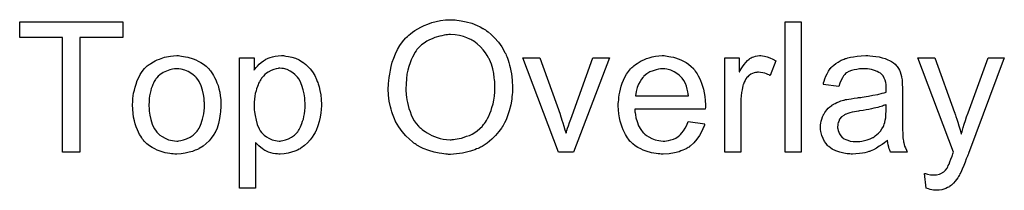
# Model space of a CAD drawing. Extents: x -1.3 to 9.2, y -4.6 to 3.5.
# Tile 13 of 215: x 0.417 to 1.023, y -2.455 to -2.35. Entities that reach past the tile are written whole.
import ezdxf

# ---------------------------------------------------------------- set-up
doc = ezdxf.new("R2010")
doc.units = 0
doc.layers.add('acc-ni-360-23-a_legend_top', color=2, linetype='CONTINUOUS')

msp = doc.modelspace()

# ---------------------------------------------------------------- linework, layer by layer
at = {"layer": 'acc-ni-360-23-a_legend_top', "color": 2}
for points in [[(0.683538, -2.350588), (0.684579, -2.350588), (0.68562, -2.350703), (0.687009, -2.350935), (0.688397, -2.351166), (0.691405, -2.351745), (0.694876, -2.35267), (0.698231, -2.354059), (0.699967, -2.354869), (0.701702, -2.355794), (0.701818, -2.35591), (0.70205, -2.356026), (0.702512, -2.356373), (0.703207, -2.35672), (0.703901, -2.357298), (0.704826, -2.357992), (0.706793, -2.359612), (0.708876, -2.361695), (0.71119, -2.36424), (0.713388, -2.367248), (0.715239, -2.370604), (0.715239, -2.370719), (0.715471, -2.371066), (0.715702, -2.371529), (0.715934, -2.372224), (0.716396, -2.373149), (0.716744, -2.37419), (0.717206, -2.375463), (0.717669, -2.376852), (0.718016, -2.378356), (0.718479, -2.379975), (0.718942, -2.381827), (0.719289, -2.383678), (0.719752, -2.387727), (0.719983, -2.392124), (0.719983, -2.39224), (0.719983, -2.392702), (0.719983, -2.393281), (0.719867, -2.394206), (0.719867, -2.395248), (0.719752, -2.396521), (0.71952, -2.397909), (0.719405, -2.399413), (0.718826, -2.402768), (0.7179, -2.406471), (0.716628, -2.410173), (0.715934, -2.412024), (0.715008, -2.413876), (0.715008, -2.413991), (0.714777, -2.414338), (0.714545, -2.414801), (0.714082, -2.415495), (0.71362, -2.416305), (0.713041, -2.417115), (0.711421, -2.419313), (0.709454, -2.421627), (0.70714, -2.424057), (0.704364, -2.426371), (0.701124, -2.428454), (0.701008, -2.428454), (0.700777, -2.428685), (0.700198, -2.428917), (0.699504, -2.429264), (0.698694, -2.429611), (0.697769, -2.429958), (0.696612, -2.430421), (0.695339, -2.430883), (0.693951, -2.431346), (0.692447, -2.431809), (0.689091, -2.432503), (0.685505, -2.433082), (0.681686, -2.433313), (0.680529, -2.433313), (0.679835, -2.433198), (0.678794, -2.433198), (0.677637, -2.432966), (0.676364, -2.43285), (0.67486, -2.432619), (0.671736, -2.431925), (0.668381, -2.430999), (0.66491, -2.429611), (0.663174, -2.428801), (0.661439, -2.427875), (0.661323, -2.42776), (0.661092, -2.427644), (0.660629, -2.427297), (0.659935, -2.426834), (0.659241, -2.426371), (0.658431, -2.425677), (0.656464, -2.423941), (0.654265, -2.421859), (0.651952, -2.419314), (0.649869, -2.416421), (0.647902, -2.413066), (0.647902, -2.41295), (0.647671, -2.412603), (0.647439, -2.41214), (0.647208, -2.411446), (0.646861, -2.41052), (0.646514, -2.409479), (0.646051, -2.408322), (0.645704, -2.407049), (0.645241, -2.405545), (0.644778, -2.404041), (0.644084, -2.40057), (0.643621, -2.396983), (0.64339, -2.39305), (0.64339, -2.392934), (0.64339, -2.392818), (0.64339, -2.392124), (0.643505, -2.391083), (0.643505, -2.389694), (0.643737, -2.388075), (0.643968, -2.386108), (0.644315, -2.383909), (0.644778, -2.381595), (0.645241, -2.379166), (0.645935, -2.37662), (0.646861, -2.374075), (0.647902, -2.371414), (0.649059, -2.368868), (0.650563, -2.366323), (0.652183, -2.364009), (0.654034, -2.361811), (0.65415, -2.361695), (0.654497, -2.361348), (0.655191, -2.360769), (0.656001, -2.360075), (0.657042, -2.359149), (0.658315, -2.358224), (0.659819, -2.357183), (0.661555, -2.356141), (0.663406, -2.3551), (0.665488, -2.354059), (0.667802, -2.353133), (0.670232, -2.352207), (0.672893, -2.351513), (0.67567, -2.350935), (0.678562, -2.350588), (0.681686, -2.350472), (0.682728, -2.350472), (0.683538, -2.350588)], [(0.480021, -2.361348), (0.453642, -2.361348), (0.453642, -2.431925), (0.442997, -2.431925), (0.442997, -2.361348), (0.416618, -2.361348), (0.416618, -2.35186), (0.480021, -2.35186), (0.480021, -2.361348)], [(0.897467, -2.431925), (0.887632, -2.431925), (0.887632, -2.35186), (0.897467, -2.35186), (0.897467, -2.431925)], [(0.681686, -2.359612), (0.680645, -2.359612), (0.679835, -2.359728), (0.678794, -2.359844), (0.677753, -2.360075), (0.67648, -2.360307), (0.675091, -2.360538), (0.672083, -2.361463), (0.670463, -2.362158), (0.668844, -2.362852), (0.667108, -2.363778), (0.665488, -2.364819), (0.663869, -2.365976), (0.662365, -2.367364), (0.662249, -2.36748), (0.662017, -2.367711), (0.66167, -2.368174), (0.661092, -2.368868), (0.660513, -2.369678), (0.659819, -2.37072), (0.659125, -2.371992), (0.658315, -2.373496), (0.657621, -2.375116), (0.656811, -2.377083), (0.656117, -2.379166), (0.655538, -2.38148), (0.65496, -2.384025), (0.654613, -2.386918), (0.654381, -2.389926), (0.654265, -2.393165), (0.654265, -2.393281), (0.654265, -2.393744), (0.654265, -2.394554), (0.654381, -2.395595), (0.654497, -2.396752), (0.654728, -2.39814), (0.65496, -2.39976), (0.655191, -2.40138), (0.656117, -2.405082), (0.656811, -2.406934), (0.657505, -2.408901), (0.658431, -2.410752), (0.659472, -2.412603), (0.660629, -2.414338), (0.662017, -2.415958), (0.662133, -2.416074), (0.662365, -2.416305), (0.662827, -2.416768), (0.663406, -2.417231), (0.664216, -2.417925), (0.665141, -2.418619), (0.666183, -2.419314), (0.66734, -2.420123), (0.668728, -2.420933), (0.670232, -2.421628), (0.671852, -2.422322), (0.673587, -2.423016), (0.675439, -2.423479), (0.67729, -2.423941), (0.679372, -2.424173), (0.681571, -2.424289), (0.682149, -2.424289), (0.682728, -2.424173), (0.683538, -2.424173), (0.684579, -2.424057), (0.685736, -2.423826), (0.687124, -2.423594), (0.688513, -2.423247), (0.690133, -2.422785), (0.691637, -2.422206), (0.693372, -2.421628), (0.694992, -2.420818), (0.696612, -2.419776), (0.698231, -2.418735), (0.699851, -2.417462), (0.701355, -2.415958), (0.701471, -2.415843), (0.701702, -2.415611), (0.70205, -2.415033), (0.702628, -2.414338), (0.703207, -2.413528), (0.703785, -2.412487), (0.704479, -2.411214), (0.705289, -2.409826), (0.705983, -2.408206), (0.706678, -2.406355), (0.707256, -2.404388), (0.70795, -2.402305), (0.708413, -2.399992), (0.70876, -2.397446), (0.708992, -2.394785), (0.709107, -2.392008), (0.709107, -2.391892), (0.709107, -2.391545), (0.709107, -2.391083), (0.709107, -2.390388), (0.708992, -2.389579), (0.708992, -2.388537), (0.708876, -2.387496), (0.708644, -2.386223), (0.708297, -2.383562), (0.707719, -2.380785), (0.706909, -2.377777), (0.705752, -2.375), (0.705752, -2.374885), (0.705636, -2.374653), (0.705405, -2.374306), (0.705173, -2.373843), (0.704364, -2.372455), (0.703322, -2.370835), (0.701934, -2.368984), (0.700198, -2.367133), (0.698231, -2.365282), (0.696033, -2.363662), (0.695918, -2.363662), (0.695802, -2.36343), (0.695455, -2.363315), (0.694876, -2.362968), (0.694298, -2.362736), (0.693604, -2.362389), (0.691868, -2.361579), (0.689785, -2.360885), (0.687356, -2.360191), (0.684579, -2.359728), (0.681686, -2.359612)], [(0.515194, -2.372686), (0.516235, -2.372802), (0.517392, -2.373034), (0.518665, -2.373265), (0.520169, -2.373496), (0.523293, -2.374538), (0.524913, -2.375116), (0.526533, -2.375926), (0.528153, -2.376736), (0.529772, -2.377893), (0.531276, -2.37905), (0.53278, -2.380438), (0.532896, -2.380554), (0.533128, -2.380785), (0.533475, -2.381248), (0.533938, -2.381827), (0.534516, -2.382637), (0.53521, -2.383678), (0.535904, -2.384835), (0.536599, -2.386108), (0.537293, -2.387496), (0.537987, -2.389231), (0.538681, -2.390967), (0.53926, -2.392934), (0.539722, -2.395017), (0.54007, -2.397215), (0.540301, -2.399529), (0.540417, -2.402074), (0.540417, -2.40219), (0.540417, -2.402537), (0.540417, -2.403115), (0.540417, -2.403925), (0.540301, -2.404851), (0.540185, -2.406008), (0.540185, -2.407165), (0.539954, -2.408438), (0.539607, -2.41133), (0.538913, -2.414223), (0.538103, -2.417115), (0.536946, -2.419776), (0.536946, -2.419892), (0.53683, -2.420008), (0.536599, -2.420355), (0.536367, -2.420818), (0.535557, -2.421975), (0.534516, -2.423363), (0.533128, -2.424983), (0.531392, -2.426603), (0.529425, -2.428222), (0.527111, -2.429727), (0.526995, -2.429727), (0.52688, -2.429842), (0.526533, -2.430074), (0.525954, -2.430305), (0.525376, -2.430536), (0.524682, -2.430768), (0.522946, -2.431462), (0.520979, -2.432041), (0.518549, -2.432619), (0.516004, -2.433082), (0.513227, -2.433198), (0.51207, -2.433198), (0.511145, -2.433082), (0.510103, -2.432966), (0.508946, -2.432735), (0.507558, -2.432503), (0.50617, -2.432272), (0.503046, -2.431346), (0.50131, -2.430652), (0.49969, -2.429958), (0.49807, -2.429032), (0.496451, -2.427991), (0.494947, -2.426834), (0.493442, -2.425446), (0.493327, -2.42533), (0.493095, -2.425099), (0.492748, -2.424636), (0.492286, -2.423941), (0.491707, -2.423132), (0.491128, -2.422206), (0.490434, -2.421049), (0.48974, -2.419661), (0.489046, -2.418157), (0.488352, -2.416421), (0.487773, -2.41457), (0.487195, -2.412603), (0.486732, -2.410405), (0.486385, -2.408091), (0.486153, -2.405545), (0.486038, -2.402884), (0.486038, -2.402653), (0.486038, -2.40219), (0.486153, -2.40138), (0.486153, -2.400223), (0.486269, -2.39895), (0.4865, -2.397331), (0.486732, -2.395711), (0.487195, -2.39386), (0.487658, -2.392008), (0.488236, -2.390041), (0.48893, -2.387959), (0.489856, -2.385992), (0.490781, -2.384141), (0.492054, -2.382289), (0.493327, -2.380554), (0.494947, -2.37905), (0.495062, -2.378934), (0.495294, -2.378818), (0.495757, -2.378471), (0.496335, -2.378009), (0.497029, -2.377546), (0.497955, -2.376967), (0.49888, -2.376389), (0.500037, -2.37581), (0.50131, -2.375232), (0.502699, -2.374653), (0.505822, -2.373612), (0.509409, -2.372802), (0.51126, -2.372686), (0.513227, -2.372571), (0.514384, -2.372571), (0.515194, -2.372686)], [(0.579523, -2.372686), (0.580333, -2.372802), (0.582069, -2.373034), (0.584151, -2.373496), (0.58635, -2.374191), (0.588548, -2.375232), (0.590746, -2.376505), (0.590862, -2.376505), (0.590978, -2.376736), (0.591672, -2.377199), (0.592713, -2.378124), (0.593986, -2.379281), (0.595374, -2.380785), (0.596763, -2.382637), (0.598151, -2.384835), (0.599308, -2.387265), (0.599308, -2.38738), (0.599424, -2.387612), (0.599539, -2.387959), (0.599771, -2.388422), (0.600002, -2.389116), (0.600234, -2.389926), (0.600812, -2.391777), (0.601391, -2.394091), (0.601853, -2.396636), (0.602201, -2.399529), (0.602316, -2.402537), (0.602316, -2.402653), (0.602316, -2.402884), (0.602316, -2.403347), (0.602316, -2.404041), (0.602201, -2.404851), (0.602201, -2.405777), (0.601969, -2.407859), (0.601506, -2.410405), (0.600928, -2.413066), (0.600118, -2.415843), (0.599077, -2.418619), (0.599077, -2.418735), (0.598961, -2.418966), (0.59873, -2.419314), (0.598498, -2.419776), (0.597688, -2.421049), (0.596647, -2.422669), (0.595374, -2.424404), (0.593754, -2.42614), (0.591903, -2.427875), (0.589705, -2.429495), (0.589589, -2.429495), (0.589473, -2.429611), (0.589126, -2.429842), (0.588664, -2.430074), (0.587507, -2.430652), (0.585887, -2.431346), (0.58392, -2.432041), (0.581837, -2.432619), (0.579408, -2.433082), (0.576978, -2.433198), (0.576168, -2.433198), (0.575242, -2.433082), (0.574085, -2.432966), (0.572697, -2.432735), (0.571193, -2.432388), (0.569689, -2.431925), (0.568185, -2.431231), (0.568069, -2.431115), (0.56749, -2.430883), (0.566796, -2.430421), (0.565871, -2.429727), (0.564945, -2.429032), (0.563788, -2.428107), (0.562747, -2.427065), (0.561821, -2.425908), (0.561821, -2.454139), (0.551987, -2.454139), (0.551987, -2.373843), (0.560896, -2.373843), (0.560896, -2.38148), (0.561011, -2.381248), (0.561474, -2.380785), (0.562053, -2.379976), (0.562978, -2.37905), (0.564019, -2.377893), (0.565177, -2.376852), (0.566565, -2.37581), (0.567953, -2.374885), (0.568185, -2.374769), (0.568648, -2.374538), (0.569573, -2.374191), (0.57073, -2.373728), (0.572119, -2.373265), (0.573738, -2.372918), (0.57559, -2.372686), (0.577672, -2.372571), (0.578945, -2.372571), (0.579523, -2.372686)], [(0.75747, -2.431925), (0.748098, -2.431925), (0.726231, -2.373843), (0.736644, -2.373843), (0.749139, -2.408669), (0.749139, -2.408785), (0.749255, -2.4089), (0.749371, -2.409247), (0.749487, -2.409595), (0.749834, -2.410752), (0.750297, -2.412256), (0.750875, -2.413991), (0.751569, -2.415958), (0.752148, -2.418156), (0.752842, -2.420355), (0.752958, -2.420123), (0.753073, -2.419545), (0.75342, -2.418619), (0.753768, -2.417231), (0.754346, -2.415727), (0.754924, -2.41376), (0.755734, -2.411677), (0.756544, -2.409363), (0.769387, -2.373843), (0.779569, -2.373843), (0.75747, -2.431925)], [(0.814047, -2.372686), (0.814973, -2.372802), (0.81613, -2.373033), (0.817403, -2.373265), (0.818907, -2.373612), (0.820295, -2.373959), (0.821915, -2.374537), (0.823419, -2.375116), (0.825039, -2.375926), (0.826659, -2.376852), (0.828278, -2.377893), (0.829782, -2.379166), (0.831171, -2.380554), (0.831287, -2.38067), (0.831518, -2.380901), (0.831865, -2.381364), (0.832328, -2.382058), (0.832906, -2.382868), (0.833485, -2.383794), (0.834179, -2.38495), (0.834873, -2.386339), (0.835567, -2.387843), (0.836262, -2.389463), (0.83684, -2.391314), (0.837419, -2.393281), (0.837881, -2.395479), (0.838229, -2.397793), (0.83846, -2.400223), (0.838576, -2.402884), (0.838576, -2.403), (0.838576, -2.403463), (0.838576, -2.404272), (0.83846, -2.405429), (0.795072, -2.405429), (0.795072, -2.405545), (0.795072, -2.405892), (0.795188, -2.406355), (0.795188, -2.407049), (0.795304, -2.407859), (0.795535, -2.408785), (0.795882, -2.410867), (0.796577, -2.413181), (0.797502, -2.415727), (0.798775, -2.418041), (0.800395, -2.420123), (0.80051, -2.420123), (0.800626, -2.420355), (0.80132, -2.420933), (0.802361, -2.421743), (0.80375, -2.422553), (0.805601, -2.423479), (0.807684, -2.424289), (0.809998, -2.424867), (0.81127, -2.424983), (0.812659, -2.425098), (0.813584, -2.425098), (0.814626, -2.424983), (0.815898, -2.424751), (0.817287, -2.424404), (0.818907, -2.423941), (0.820411, -2.423247), (0.821915, -2.422322), (0.82203, -2.422206), (0.822609, -2.421743), (0.823303, -2.421049), (0.824113, -2.420123), (0.825039, -2.418851), (0.82608, -2.417231), (0.827121, -2.41538), (0.828047, -2.413181), (0.838229, -2.414454), (0.838229, -2.41457), (0.838113, -2.414801), (0.837997, -2.415264), (0.837766, -2.415958), (0.837419, -2.416652), (0.837072, -2.417578), (0.836146, -2.419545), (0.834989, -2.421743), (0.833369, -2.424057), (0.831518, -2.426255), (0.829204, -2.428338), (0.829088, -2.428338), (0.828857, -2.428569), (0.82851, -2.428801), (0.828047, -2.429148), (0.827353, -2.429495), (0.826659, -2.429842), (0.825733, -2.430305), (0.824692, -2.430768), (0.823535, -2.431231), (0.822378, -2.431693), (0.819485, -2.432387), (0.816245, -2.432966), (0.812659, -2.433197), (0.811386, -2.433197), (0.810576, -2.433082), (0.809535, -2.432966), (0.808262, -2.432735), (0.806874, -2.432503), (0.80537, -2.432272), (0.80213, -2.431346), (0.800395, -2.430652), (0.798775, -2.429958), (0.797039, -2.429032), (0.795419, -2.427991), (0.793915, -2.426834), (0.792411, -2.425445), (0.792296, -2.42533), (0.792064, -2.425098), (0.791717, -2.424636), (0.791254, -2.423941), (0.790676, -2.423131), (0.790097, -2.422206), (0.789403, -2.421049), (0.788709, -2.419776), (0.788015, -2.418272), (0.787321, -2.416652), (0.786742, -2.414801), (0.786163, -2.412834), (0.785701, -2.410752), (0.785354, -2.408438), (0.785122, -2.406008), (0.785006, -2.403463), (0.785006, -2.403347), (0.785006, -2.402768), (0.785006, -2.402074), (0.785122, -2.401033), (0.785238, -2.39976), (0.785354, -2.398372), (0.785585, -2.396752), (0.785932, -2.395132), (0.786858, -2.39143), (0.787436, -2.389579), (0.78813, -2.387612), (0.789056, -2.38576), (0.790097, -2.384025), (0.791254, -2.382289), (0.792527, -2.38067), (0.792643, -2.380554), (0.792874, -2.380323), (0.793337, -2.379975), (0.793915, -2.379397), (0.79461, -2.378818), (0.795535, -2.378124), (0.796577, -2.377314), (0.797849, -2.37662), (0.799122, -2.37581), (0.800626, -2.375116), (0.802246, -2.374422), (0.803981, -2.373843), (0.805832, -2.373265), (0.807799, -2.372918), (0.809882, -2.372686), (0.81208, -2.372571), (0.813237, -2.372571), (0.814047, -2.372686)], [(0.873748, -2.372686), (0.875021, -2.372918), (0.876525, -2.373381), (0.878145, -2.373959), (0.879996, -2.374769), (0.881963, -2.37581), (0.878376, -2.384835), (0.878261, -2.384719), (0.877798, -2.384488), (0.877104, -2.384141), (0.876178, -2.383794), (0.875137, -2.383446), (0.873864, -2.383099), (0.872591, -2.382868), (0.871319, -2.382752), (0.87074, -2.382752), (0.870162, -2.382868), (0.869352, -2.382984), (0.868542, -2.383215), (0.867501, -2.383562), (0.866459, -2.384025), (0.865534, -2.384719), (0.865418, -2.384835), (0.865071, -2.385066), (0.864724, -2.385529), (0.864145, -2.386108), (0.863567, -2.386917), (0.862988, -2.387843), (0.86241, -2.388884), (0.861947, -2.390157), (0.861831, -2.390388), (0.861716, -2.391083), (0.861484, -2.392124), (0.861137, -2.393512), (0.86079, -2.395248), (0.860559, -2.397215), (0.860443, -2.399297), (0.860327, -2.401611), (0.860327, -2.431925), (0.850493, -2.431925), (0.850493, -2.373843), (0.859402, -2.373843), (0.859402, -2.382637), (0.859517, -2.382521), (0.85998, -2.381711), (0.860559, -2.38067), (0.861484, -2.379397), (0.86241, -2.378124), (0.863451, -2.376736), (0.864492, -2.375579), (0.865534, -2.374653), (0.865649, -2.374537), (0.865996, -2.374306), (0.866691, -2.373959), (0.867385, -2.373612), (0.868311, -2.373265), (0.869467, -2.372918), (0.870625, -2.372686), (0.871897, -2.372571), (0.872707, -2.372571), (0.873748, -2.372686)], [(0.939813, -2.372686), (0.941549, -2.372802), (0.943515, -2.373033), (0.945482, -2.373381), (0.947449, -2.373843), (0.949301, -2.374422), (0.949532, -2.374537), (0.95011, -2.374769), (0.95092, -2.375116), (0.951962, -2.375579), (0.953119, -2.376273), (0.954276, -2.376967), (0.955317, -2.377893), (0.956242, -2.378818), (0.956358, -2.378934), (0.95659, -2.379281), (0.956937, -2.37986), (0.957399, -2.380554), (0.957978, -2.381595), (0.958441, -2.382637), (0.958904, -2.383909), (0.959251, -2.385413), (0.959251, -2.385529), (0.959366, -2.385876), (0.959482, -2.38657), (0.959598, -2.387496), (0.959598, -2.388769), (0.959713, -2.390273), (0.959829, -2.39224), (0.959829, -2.394438), (0.959829, -2.407628), (0.959829, -2.407743), (0.959829, -2.408206), (0.959829, -2.4089), (0.959829, -2.409826), (0.959829, -2.410867), (0.959829, -2.41214), (0.959945, -2.414917), (0.959945, -2.417809), (0.960061, -2.420702), (0.960176, -2.421974), (0.960176, -2.423131), (0.960292, -2.424173), (0.960408, -2.424983), (0.960408, -2.425098), (0.960523, -2.425561), (0.960639, -2.426255), (0.960986, -2.427181), (0.961218, -2.428222), (0.96168, -2.429379), (0.962259, -2.430652), (0.962837, -2.431925), (0.95254, -2.431925), (0.952424, -2.431809), (0.952309, -2.431346), (0.952077, -2.430768), (0.95173, -2.429842), (0.951383, -2.428801), (0.951152, -2.427528), (0.95092, -2.42614), (0.950689, -2.424636), (0.950573, -2.424636), (0.950457, -2.424867), (0.949763, -2.425445), (0.948722, -2.426255), (0.947334, -2.427297), (0.945598, -2.428338), (0.943863, -2.429495), (0.942011, -2.430536), (0.940044, -2.431346), (0.939813, -2.431462), (0.939119, -2.431578), (0.938078, -2.431925), (0.936805, -2.432272), (0.935185, -2.432619), (0.933334, -2.43285), (0.931251, -2.433082), (0.929169, -2.433197), (0.928243, -2.433197), (0.927549, -2.433082), (0.926739, -2.433082), (0.925813, -2.432966), (0.923731, -2.432619), (0.921417, -2.43204), (0.918871, -2.431231), (0.916557, -2.430073), (0.914475, -2.428569), (0.914243, -2.428338), (0.913665, -2.42776), (0.912855, -2.426718), (0.911929, -2.42533), (0.911004, -2.423594), (0.910194, -2.421627), (0.909615, -2.419198), (0.9095, -2.418041), (0.909384, -2.416652), (0.909384, -2.416421), (0.909384, -2.415958), (0.9095, -2.415148), (0.909615, -2.414107), (0.909847, -2.412834), (0.910194, -2.411561), (0.910657, -2.410173), (0.911235, -2.4089), (0.911351, -2.408785), (0.911582, -2.408322), (0.912045, -2.407628), (0.912624, -2.406818), (0.913318, -2.405892), (0.914243, -2.404967), (0.915169, -2.404041), (0.916326, -2.403231), (0.916442, -2.403115), (0.916904, -2.402884), (0.917483, -2.402421), (0.918409, -2.401958), (0.91945, -2.401496), (0.920723, -2.400917), (0.921995, -2.400454), (0.923499, -2.399992), (0.923615, -2.399992), (0.924078, -2.399876), (0.924772, -2.399644), (0.925698, -2.399529), (0.926855, -2.399297), (0.928359, -2.399066), (0.930094, -2.398719), (0.932177, -2.398487), (0.932293, -2.398487), (0.932755, -2.398372), (0.933334, -2.398372), (0.934144, -2.398256), (0.935069, -2.39814), (0.936226, -2.397909), (0.937499, -2.397793), (0.938888, -2.397562), (0.941664, -2.396983), (0.944673, -2.396405), (0.947334, -2.395711), (0.948606, -2.395363), (0.949763, -2.395016), (0.949763, -2.394901), (0.949763, -2.394669), (0.949879, -2.393975), (0.949879, -2.393165), (0.949879, -2.392702), (0.949879, -2.392471), (0.949879, -2.392355), (0.949879, -2.39224), (0.949879, -2.391545), (0.949763, -2.390388), (0.949532, -2.389116), (0.949185, -2.387727), (0.948606, -2.386339), (0.947912, -2.385066), (0.946986, -2.384025), (0.946871, -2.383909), (0.946292, -2.383446), (0.945367, -2.382984), (0.94421, -2.382289), (0.94259, -2.381711), (0.940739, -2.381132), (0.938425, -2.380785), (0.935764, -2.38067), (0.934607, -2.38067), (0.93345, -2.380785), (0.93183, -2.381017), (0.93021, -2.381248), (0.928475, -2.381711), (0.926855, -2.382289), (0.925466, -2.383099), (0.925351, -2.383215), (0.924888, -2.383562), (0.924309, -2.384141), (0.923615, -2.385066), (0.922921, -2.386223), (0.922111, -2.387727), (0.921417, -2.389579), (0.920723, -2.391661), (0.91112, -2.390388), (0.91112, -2.390273), (0.911235, -2.390157), (0.911235, -2.38981), (0.911351, -2.389347), (0.911698, -2.388306), (0.912161, -2.386802), (0.912739, -2.385298), (0.913433, -2.383678), (0.914359, -2.382058), (0.9154, -2.380554), (0.915516, -2.380438), (0.915979, -2.379975), (0.916673, -2.379281), (0.917599, -2.378356), (0.918871, -2.37743), (0.920375, -2.376504), (0.922111, -2.375463), (0.924078, -2.374653), (0.924194, -2.374653), (0.924309, -2.374537), (0.924656, -2.374422), (0.925119, -2.374306), (0.926276, -2.373959), (0.927896, -2.373612), (0.929747, -2.373265), (0.932061, -2.372918), (0.934491, -2.372686), (0.937268, -2.372571), (0.93854, -2.372571), (0.939813, -2.372686)], [(1.00044, -2.43285), (1.00044, -2.432966), (1.000324, -2.433313), (1.000093, -2.433776), (0.999861, -2.434354), (0.999514, -2.435164), (0.999167, -2.43609), (0.998357, -2.438057), (0.997547, -2.440255), (0.996622, -2.442453), (0.995696, -2.44442), (0.995233, -2.44523), (0.994886, -2.44604), (0.994771, -2.446271), (0.994423, -2.44685), (0.993845, -2.44766), (0.993151, -2.448701), (0.992225, -2.449858), (0.991184, -2.451015), (0.990143, -2.452172), (0.98887, -2.453098), (0.988754, -2.453213), (0.988291, -2.453445), (0.987597, -2.453792), (0.986556, -2.454255), (0.985399, -2.454718), (0.98401, -2.455065), (0.982506, -2.455296), (0.980771, -2.455412), (0.980308, -2.455412), (0.97973, -2.455296), (0.97892, -2.455296), (0.977994, -2.455065), (0.976953, -2.454833), (0.975796, -2.454602), (0.974523, -2.454139), (0.973482, -2.444999), (0.973597, -2.444999), (0.97406, -2.445115), (0.974639, -2.44523), (0.975333, -2.445462), (0.977184, -2.445809), (0.979035, -2.445924), (0.979614, -2.445924), (0.980192, -2.445809), (0.980887, -2.445809), (0.982622, -2.445462), (0.983432, -2.445115), (0.984242, -2.444767), (0.984358, -2.444767), (0.984589, -2.444536), (0.984936, -2.444305), (0.985399, -2.443957), (0.98644, -2.443032), (0.987366, -2.441759), (0.987366, -2.441644), (0.987597, -2.441412), (0.987829, -2.440949), (0.98806, -2.440255), (0.988523, -2.439329), (0.988986, -2.437941), (0.98968, -2.436321), (0.990374, -2.434354), (0.990374, -2.434239), (0.990605, -2.433776), (0.990837, -2.432966), (0.9913, -2.431925), (0.969317, -2.373843), (0.97973, -2.373843), (0.991878, -2.407512), (0.991878, -2.407628), (0.991994, -2.407743), (0.99211, -2.40809), (0.992225, -2.408669), (0.992457, -2.409247), (0.992688, -2.409942), (0.993266, -2.411561), (0.993961, -2.413528), (0.994655, -2.415842), (0.995349, -2.418272), (0.996043, -2.420933), (0.996043, -2.420818), (0.996159, -2.420586), (0.996275, -2.420239), (0.99639, -2.419776), (0.996506, -2.419198), (0.996737, -2.418503), (0.9972, -2.416768), (0.997779, -2.414801), (0.998589, -2.412487), (0.999283, -2.410173), (1.000208, -2.407743), (1.012704, -2.373843), (1.022539, -2.373843), (1.00044, -2.43285)], [(0.513227, -2.38067), (0.512533, -2.38067), (0.511954, -2.380785), (0.510682, -2.380901), (0.508946, -2.381364), (0.506979, -2.382058), (0.504897, -2.382984), (0.50293, -2.384372), (0.501889, -2.385298), (0.500963, -2.386223), (0.500963, -2.386339), (0.500732, -2.386455), (0.5005, -2.386802), (0.500153, -2.387265), (0.499806, -2.387843), (0.499459, -2.388537), (0.498996, -2.389463), (0.498533, -2.390389), (0.49807, -2.391546), (0.497608, -2.392702), (0.497261, -2.394091), (0.496913, -2.395595), (0.496566, -2.397215), (0.496335, -2.39895), (0.496219, -2.400917), (0.496104, -2.402884), (0.496104, -2.403), (0.496104, -2.403347), (0.496104, -2.403925), (0.496219, -2.404735), (0.496219, -2.405661), (0.496335, -2.406702), (0.496682, -2.409132), (0.497261, -2.411909), (0.498186, -2.414686), (0.499343, -2.417347), (0.500153, -2.418504), (0.500963, -2.419661), (0.501079, -2.419661), (0.501194, -2.419892), (0.501889, -2.42047), (0.50293, -2.421396), (0.504318, -2.422322), (0.506054, -2.423363), (0.508136, -2.424289), (0.510566, -2.424867), (0.511839, -2.424983), (0.513227, -2.425099), (0.513921, -2.425099), (0.5145, -2.424983), (0.515773, -2.424751), (0.517508, -2.424404), (0.519359, -2.42371), (0.521442, -2.422785), (0.523409, -2.421396), (0.52445, -2.42047), (0.525376, -2.419545), (0.525491, -2.419429), (0.525607, -2.419314), (0.525838, -2.418966), (0.526186, -2.418504), (0.526533, -2.417925), (0.526995, -2.417231), (0.527458, -2.416305), (0.527921, -2.41538), (0.528384, -2.414223), (0.528731, -2.41295), (0.529194, -2.411562), (0.529541, -2.410057), (0.529888, -2.408322), (0.530119, -2.406586), (0.530351, -2.40462), (0.530351, -2.402537), (0.530351, -2.402421), (0.530351, -2.402074), (0.530351, -2.401496), (0.530235, -2.400802), (0.530235, -2.399876), (0.530119, -2.398835), (0.529772, -2.396405), (0.529194, -2.39386), (0.528268, -2.391083), (0.526995, -2.388537), (0.526301, -2.387265), (0.525376, -2.386223), (0.525376, -2.386108), (0.525144, -2.385992), (0.52445, -2.385298), (0.523409, -2.384488), (0.52202, -2.383447), (0.520285, -2.382405), (0.518202, -2.38148), (0.515888, -2.380901), (0.514616, -2.380785), (0.513227, -2.38067)], [(0.576746, -2.380323), (0.576168, -2.380323), (0.575705, -2.380438), (0.574548, -2.38067), (0.573044, -2.381017), (0.571309, -2.381711), (0.569457, -2.382752), (0.568416, -2.383447), (0.56749, -2.384256), (0.566565, -2.385182), (0.565639, -2.386223), (0.565639, -2.386339), (0.565408, -2.386455), (0.565177, -2.386802), (0.564945, -2.387265), (0.564598, -2.387959), (0.564135, -2.388653), (0.563672, -2.389579), (0.563325, -2.390504), (0.562862, -2.391661), (0.5624, -2.392934), (0.562053, -2.394322), (0.56159, -2.395826), (0.561358, -2.397562), (0.561127, -2.399297), (0.560896, -2.401149), (0.560896, -2.403231), (0.560896, -2.403347), (0.560896, -2.403694), (0.560896, -2.404273), (0.561011, -2.405082), (0.561011, -2.406008), (0.561127, -2.407049), (0.561474, -2.409479), (0.562053, -2.412256), (0.562747, -2.414917), (0.563904, -2.417578), (0.564598, -2.418735), (0.565408, -2.419776), (0.565639, -2.420008), (0.566218, -2.420586), (0.567143, -2.421512), (0.568416, -2.422437), (0.570036, -2.423363), (0.571887, -2.424289), (0.57397, -2.424867), (0.575127, -2.424983), (0.576284, -2.425099), (0.576978, -2.425099), (0.577441, -2.424983), (0.578598, -2.424751), (0.580217, -2.424404), (0.581953, -2.42371), (0.583804, -2.422785), (0.585655, -2.421396), (0.586581, -2.420586), (0.587507, -2.419661), (0.587507, -2.419545), (0.587738, -2.419429), (0.587969, -2.419082), (0.588201, -2.418619), (0.588664, -2.418041), (0.589011, -2.417231), (0.589473, -2.416421), (0.589936, -2.41538), (0.590283, -2.414338), (0.590746, -2.41295), (0.591209, -2.411562), (0.591556, -2.410057), (0.591788, -2.408322), (0.592019, -2.406471), (0.59225, -2.404504), (0.59225, -2.402421), (0.59225, -2.402306), (0.59225, -2.401959), (0.59225, -2.40138), (0.592135, -2.40057), (0.592135, -2.399644), (0.592019, -2.398603), (0.591672, -2.396173), (0.591093, -2.393512), (0.590283, -2.390851), (0.589126, -2.38819), (0.588432, -2.386918), (0.587622, -2.385876), (0.587622, -2.38576), (0.587391, -2.385645), (0.586812, -2.384951), (0.585887, -2.384141), (0.584614, -2.383099), (0.582994, -2.382058), (0.581143, -2.381133), (0.579061, -2.380554), (0.577904, -2.380438), (0.576746, -2.380323)], [(0.812196, -2.38067), (0.811502, -2.38067), (0.811039, -2.380785), (0.809766, -2.380901), (0.808262, -2.381248), (0.806411, -2.381827), (0.804444, -2.382637), (0.802593, -2.383794), (0.800742, -2.385298), (0.80051, -2.385529), (0.800048, -2.386108), (0.799238, -2.387149), (0.798428, -2.388537), (0.797502, -2.390157), (0.796692, -2.39224), (0.795998, -2.394669), (0.795651, -2.39733), (0.828163, -2.39733), (0.828163, -2.397215), (0.828163, -2.396983), (0.828047, -2.396636), (0.828047, -2.396173), (0.827816, -2.394785), (0.827468, -2.393281), (0.82689, -2.39143), (0.826311, -2.389694), (0.825386, -2.387959), (0.824345, -2.386455), (0.824345, -2.386339), (0.824113, -2.386223), (0.823535, -2.385529), (0.822493, -2.384603), (0.821105, -2.383562), (0.819369, -2.382521), (0.817287, -2.381595), (0.814857, -2.380901), (0.813584, -2.380785), (0.812196, -2.38067)], [(0.949879, -2.402768), (0.949763, -2.402768), (0.949648, -2.402884), (0.949301, -2.403), (0.948838, -2.403115), (0.948259, -2.403347), (0.947565, -2.403578), (0.946755, -2.40381), (0.94583, -2.404041), (0.944788, -2.404388), (0.943515, -2.404619), (0.942243, -2.404967), (0.940739, -2.405314), (0.939119, -2.405661), (0.937499, -2.406008), (0.935648, -2.406239), (0.933681, -2.406586), (0.93345, -2.406586), (0.932755, -2.406702), (0.931598, -2.406934), (0.930326, -2.407165), (0.928937, -2.407396), (0.927549, -2.407743), (0.926276, -2.40809), (0.925119, -2.408553), (0.925004, -2.408553), (0.924656, -2.408785), (0.924194, -2.409016), (0.923731, -2.409363), (0.922342, -2.410289), (0.921185, -2.411677), (0.921185, -2.411793), (0.920954, -2.412024), (0.920838, -2.412487), (0.920607, -2.413066), (0.920375, -2.41376), (0.920144, -2.414454), (0.920028, -2.41538), (0.919913, -2.416305), (0.919913, -2.416421), (0.919913, -2.416999), (0.920028, -2.417694), (0.92026, -2.418619), (0.920607, -2.41966), (0.921185, -2.420702), (0.92188, -2.421859), (0.922805, -2.4229), (0.922921, -2.423016), (0.923384, -2.423247), (0.924078, -2.42371), (0.925004, -2.424173), (0.926276, -2.424636), (0.92778, -2.425098), (0.929516, -2.42533), (0.931598, -2.425445), (0.932524, -2.425445), (0.933681, -2.42533), (0.934954, -2.425098), (0.936573, -2.424867), (0.938193, -2.424404), (0.939929, -2.423826), (0.941664, -2.423016), (0.941896, -2.4229), (0.942359, -2.422553), (0.943168, -2.421974), (0.944094, -2.421165), (0.945135, -2.420239), (0.946292, -2.419082), (0.947218, -2.417694), (0.948144, -2.416189), (0.948259, -2.416074), (0.948375, -2.415611), (0.948606, -2.414801), (0.948953, -2.41376), (0.949301, -2.412371), (0.949532, -2.410752), (0.949648, -2.408785), (0.949763, -2.406471), (0.949879, -2.402768)]]:
    msp.add_lwpolyline(points, dxfattribs=at)

doc.saveas('drawing.dxf')
